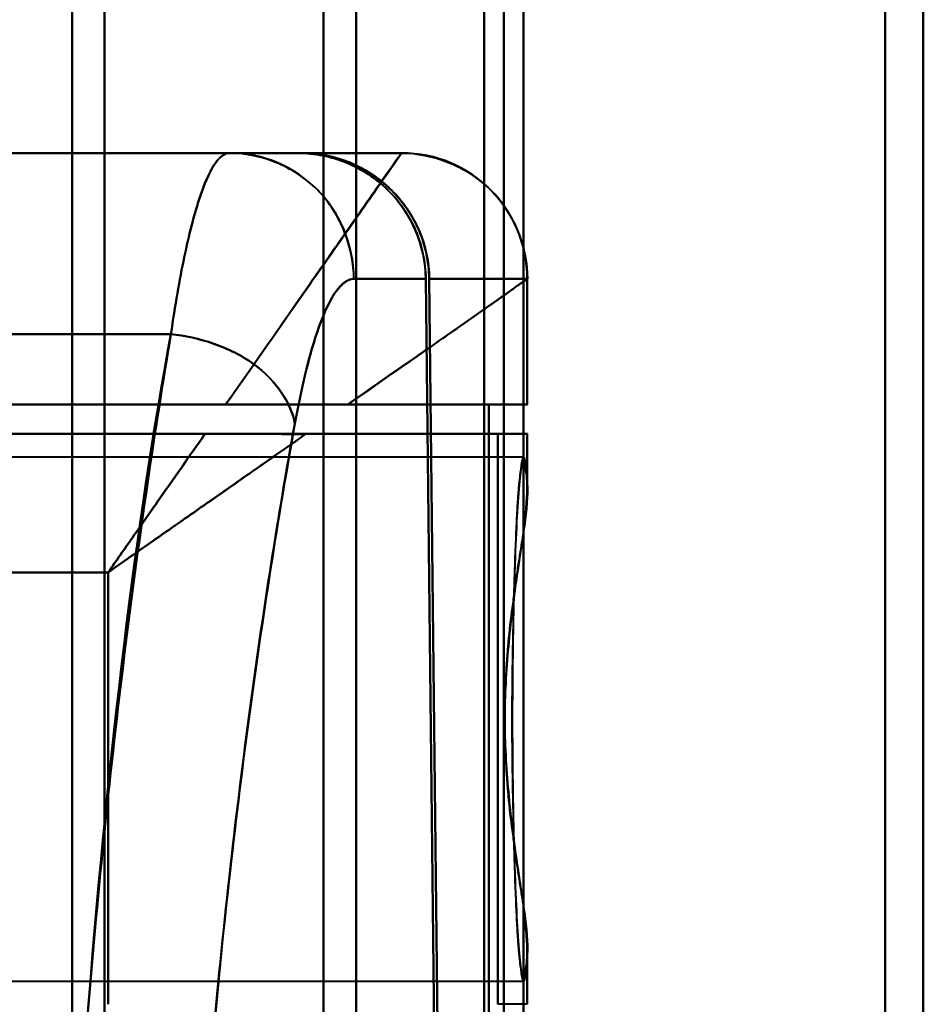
# Model space of a CAD drawing. Header units: millimetres. Extents: x -1087 to 1688, y -120 to 1171.
# Tile 69 of 90: x 708 to 729, y 310 to 334. Entities that reach past the tile are written whole.
import ezdxf

# ---------------------------------------------------------------- set-up
doc = ezdxf.new("R2010")
doc.units = ezdxf.units.MM
doc.layers.add('G-IMPT', color=8, linetype='Continuous', lineweight=40)

# ---------------------------------------------------------------- blocks, each defined once
blk = doc.blocks.new('NEXA 1500 CALQUES_dwg-769064-Arrière')
at = {"layer": 'G-IMPT'}
for p, q in [((719.3, 176.511), (719.3, 550.234)), ((719.3, 176.511), (719.3, 550.234)), ((719.3, 550.234), (719.3, 176.511)), ((719.3, 550.234), (719.3, 176.511)), ((718.83, 185.907), (718.83, 540.838)), ((718.83, 185.907), (718.83, 540.838)), ((719.77, 540.838), (719.77, 185.907)), ((719.77, 540.838), (719.77, 185.907)), ((709, 184.872), (709, 363.372)), ((709, 363.372), (709, 184.872)), ((709.773, 363.372), (709.773, 185.464)), ((709.773, 185.464), (709.773, 363.372)), ((715, 185.907), (715, 363.372)), ((715, 363.372), (715, 185.907)), ((715.773, 363.372), (715.773, 186.498)), ((715.773, 186.498), (715.773, 363.372)), ((718.83, 363.372), (718.83, 185.907)), ((719.77, 185.907), (719.77, 363.372)), ((719.77, 185.907), (719.77, 363.372)), ((728.387, 363.372), (728.387, 185.907)), ((728.387, 185.907), (728.387, 363.372)), ((729.3, 363.372), (729.3, 186.498)), ((729.3, 186.498), (729.3, 363.372)), ((712.755, 330.372), (701.2, 330.372)), ((714.381, 330.372), (712.755, 330.372)), ((712.755, 330.372), (714.381, 330.372)), ((714.381, 330.372), (712.755, 330.372)), ((714.465, 330.372), (716.858, 330.372)), ((716.858, 330.372), (714.465, 330.372)), ((716.861, 330.372), (716.858, 330.372)), ((716.858, 330.372), (716.861, 330.372)), ((716.861, 330.372), (716.858, 330.372)), ((717.437, 327.372), (715.72, 327.372)), ((715.72, 327.372), (717.437, 327.372)), ((717.52, 327.372), (719.857, 327.372)), ((719.857, 327.372), (717.52, 327.372)), ((719.857, 327.372), (719.86, 327.372)), ((719.86, 327.372), (719.857, 327.372)), ((719.861, 324.372), (719.861, 327.372)), ((719.861, 324.372), (715.575, 324.372)), ((715.575, 324.372), (719.861, 324.372)), ((719.857, 324.372), (718.936, 324.372)), ((718.936, 324.372), (719.857, 324.372)), ((714.576, 323.672), (719.861, 323.672)), ((719.861, 323.672), (714.576, 323.672)), ((719.152, 323.672), (719.857, 323.672)), ((719.857, 323.672), (719.152, 323.672)), ((719.861, 322.346), (719.861, 323.672)), ((719.77, 323.122), (695, 323.122)), ((719.861, 310.072), (719.861, 311.398)), ((695, 310.622), (719.77, 310.622)), ((719.857, 310.072), (719.152, 310.072))]:
    blk.add_line(p, q, dxfattribs=at)
at = {"layer": 'G-IMPT', "flags": 128}
for points in [[(696.17, 330.372), (701.343, 330.372), (706.515, 330.372), (711.688, 330.372), (716.861, 330.372)], [(716.861, 330.372), (711.688, 330.372), (706.515, 330.372), (701.343, 330.372), (696.17, 330.372)], [(714.465, 330.372), (710.974, 330.372), (707.483, 330.372), (703.991, 330.372), (700.5, 330.372)], [(700.5, 330.372), (703.991, 330.372), (707.483, 330.372), (710.974, 330.372), (714.465, 330.372)], [(712.755, 330.372), (709.866, 330.372), (706.977, 330.372), (704.089, 330.372), (701.2, 330.372)], [(701.2, 330.372), (704.089, 330.372), (706.977, 330.372), (709.866, 330.372), (712.755, 330.372)], [(714.381, 330.372), (711.086, 330.372), (707.791, 330.372), (704.495, 330.372), (701.2, 330.372)], [(701.2, 330.372), (704.495, 330.372), (707.791, 330.372), (711.086, 330.372), (714.381, 330.372)], [(716.858, 330.372), (716.158, 330.372), (714.873, 330.372), (714.465, 330.372)], [(717.659, 307.35), (717.605, 312.357), (717.549, 317.363), (717.494, 322.368), (717.437, 327.372)], [(717.437, 327.372), (717.494, 322.368), (717.549, 317.363), (717.605, 312.357), (717.659, 307.35)], [(717.52, 327.372), (717.575, 322.385), (717.63, 317.396), (717.684, 312.407), (717.738, 307.417)], [(717.738, 307.417), (717.684, 312.407), (717.63, 317.396), (717.575, 322.385), (717.52, 327.372)], [(719.857, 327.372), (719.857, 326.622), (719.857, 325.872), (719.857, 325.122), (719.857, 324.372)], [(719.857, 324.372), (719.857, 325.122), (719.857, 325.872), (719.857, 326.622), (719.857, 327.372)], [(701.2, 326.05), (703.74, 326.05), (706.28, 326.05), (708.819, 326.05), (711.359, 326.05)], [(711.359, 326.05), (708.819, 326.05), (706.28, 326.05), (703.74, 326.05), (701.2, 326.05)], [(696, 324.372), (701.734, 324.372), (707.468, 324.372), (713.202, 324.372), (718.936, 324.372)], [(718.936, 324.372), (713.202, 324.372), (707.468, 324.372), (701.734, 324.372), (696, 324.372)], [(703.615, 324.372), (705.876, 324.372), (708.138, 324.372), (710.399, 324.372), (712.661, 324.372)], [(712.661, 324.372), (710.399, 324.372), (708.138, 324.372), (705.876, 324.372), (703.615, 324.372)], [(718.936, 309.372), (718.936, 313.122), (718.936, 316.872), (718.936, 320.622), (718.936, 324.372)], [(718.936, 324.372), (718.936, 320.622), (718.936, 316.872), (718.936, 313.122), (718.936, 309.372)], [(690, 323.672), (695.543, 323.672), (701.085, 323.672), (706.628, 323.672), (712.17, 323.672)], [(719.152, 323.672), (711.864, 323.672), (704.576, 323.672), (697.288, 323.672), (690, 323.672)], [(690, 323.672), (697.288, 323.672), (704.576, 323.672), (711.864, 323.672), (719.152, 323.672)], [(712.17, 323.672), (706.628, 323.672), (701.085, 323.672), (695.543, 323.672), (690, 323.672)], [(719.152, 323.672), (719.152, 320.272), (719.152, 316.872), (719.152, 313.472), (719.152, 310.072)], [(719.152, 310.072), (719.152, 313.472), (719.152, 316.872), (719.152, 320.272), (719.152, 323.672)], [(719.857, 323.672), (719.857, 323.379), (719.857, 323.086), (719.857, 322.792), (719.857, 322.499)], [(719.857, 322.499), (719.857, 322.792), (719.857, 323.086), (719.857, 323.379), (719.857, 323.672)], [(690, 320.372), (694.965, 320.372), (699.93, 320.372), (704.896, 320.372), (709.861, 320.372)], [(709.861, 320.372), (704.896, 320.372), (699.93, 320.372), (694.965, 320.372), (690, 320.372)], [(709.861, 320.372), (709.861, 317.797), (709.861, 315.222), (709.861, 312.647), (709.861, 310.072)], [(709.861, 310.072), (709.861, 312.647), (709.861, 315.222), (709.861, 317.797), (709.861, 320.372)], [(719.857, 311.246), (719.857, 310.953), (719.857, 310.659), (719.857, 310.366), (719.857, 310.072)], [(719.857, 310.072), (719.857, 310.366), (719.857, 310.659), (719.857, 310.953), (719.857, 311.246)]]:
    blk.add_lwpolyline(points, dxfattribs=at)
at = {"layer": 'G-IMPT'}
blk.add_arc((716.861, 327.372), 3, 0, 90, dxfattribs=at)
for centre, ratio in [((712.755, 327.372), 0.988401), ((716.858, 327.372), 0.999612), ((716.858, 327.372), 0.999612)]:
    blk.add_ellipse(centre, major_axis=(0, 3), ratio=ratio, start_param=4.712389, end_param=6.283185, dxfattribs=at)
for points in [[(711.359, 326.05), (711.459, 326.733), (711.67, 327.964), (712.024, 329.339), (712.39, 330.18), (712.633, 330.372), (712.755, 330.372)], [(712.755, 330.372), (712.635, 330.372), (712.387, 330.176), (712.025, 329.341), (711.67, 327.96), (711.459, 326.741), (711.359, 326.05)], [(712.661, 324.372), (713.28, 325.258), (714.441, 326.916), (715.8, 328.857), (716.663, 330.09), (716.861, 330.372), (716.861, 330.372)], [(715.72, 327.372), (715.72, 327.726), (715.569, 328.5), (714.918, 329.561), (713.869, 330.22), (713.104, 330.372), (712.755, 330.372)], [(717.437, 327.372), (717.432, 327.767), (717.265, 328.554), (716.581, 329.55), (715.57, 330.216), (714.778, 330.372), (714.381, 330.372)], [(714.381, 330.372), (714.589, 330.369), (714.991, 330.327), (715.544, 330.164), (716.075, 329.88), (716.541, 329.509), (716.921, 329.051), (717.213, 328.527), (717.384, 327.978), (717.431, 327.579), (717.437, 327.372)], [(714.465, 330.372), (714.861, 330.372), (715.654, 330.216), (716.665, 329.55), (717.348, 328.553), (717.515, 327.766), (717.52, 327.372)], [(717.52, 327.372), (717.514, 327.579), (717.467, 327.978), (717.296, 328.527), (717.004, 329.051), (716.624, 329.509), (716.159, 329.88), (715.628, 330.164), (715.075, 330.327), (714.673, 330.369), (714.465, 330.372)], [(716.861, 330.372), (717.214, 330.372), (717.988, 330.22), (719.049, 329.561), (719.708, 328.5), (719.861, 327.726), (719.861, 327.372)], [(714.313, 323.915), (714.514, 325.024), (714.976, 326.757), (715.479, 327.372), (715.72, 327.372)], [(715.72, 327.372), (715.474, 327.366), (714.978, 326.76), (714.515, 325.022), (714.313, 323.915)], [(715.575, 324.372), (716.233, 324.839), (717.439, 325.67), (718.811, 326.632), (719.667, 327.238), (719.861, 327.371), (719.861, 327.372)], [(719.861, 327.372), (719.861, 327.372), (719.073, 326.821), (716.892, 325.294), (715.575, 324.372)], [(711.163, 256.05), (710.333, 260.736), (709.098, 271.854), (708.306, 291.323), (709.236, 310.678), (710.514, 321.527), (711.359, 326.05)], [(714.313, 323.915), (714.272, 324.152), (714.058, 324.664), (713.382, 325.377), (712.396, 325.866), (711.688, 326.021), (711.359, 326.05)], [(711.359, 326.05), (711.688, 326.021), (712.396, 325.866), (713.382, 325.377), (714.058, 324.664), (714.272, 324.152), (714.313, 323.915)], [(709.861, 320.372), (710.27, 320.66), (711.088, 321.231), (712.297, 322.077), (713.469, 322.899), (714.215, 323.418), (714.576, 323.672)], [(714.576, 323.672), (714.205, 323.672), (713.423, 323.672), (712.59, 323.672), (712.17, 323.672)]]:
    blk.add_open_spline(points, degree=3, dxfattribs=at)
for points, knots in [([(716.861, 330.372), (716.853, 330.372), (716.708, 330.161), (716.223, 329.474), (715.733, 328.768), (715.117, 327.887), (714.15, 326.501), (713.297, 325.258), (712.661, 324.372)], [0, 0, 0, 0, 0.25, 0.375, 0.5, 0.625, 0.75, 1, 1, 1, 1]), ([(711.359, 326.05), (710.975, 323.781), (710.425, 320.046), (709.8, 314.586), (709.25, 308.72), (708.759, 301.059), (708.528, 291.284), (708.688, 281.626), (709.135, 273.749), (709.644, 267.885), (710.251, 262.214), (710.787, 258.386), (711.163, 256.05)], [0, 0, 0, 0, 0.125, 0.1875, 0.25, 0.375, 0.5, 0.625, 0.75, 0.8125, 0.875, 1, 1, 1, 1]), ([(715.575, 324.372), (715.363, 324.37), (715.026, 324.373), (714.613, 324.373), (714.373, 324.372), (714.189, 324.373), (714.003, 324.373), (713.816, 324.372), (713.627, 324.371), (713.243, 324.372), (712.916, 324.376), (712.661, 324.372)], [0, 0, 0, 0, 0.25, 0.375, 0.4375, 0.5, 0.5625, 0.625, 0.6875, 0.75, 1, 1, 1, 1]), ([(712.661, 324.372), (712.922, 324.372), (713.436, 324.372), (714.448, 324.372), (715.145, 324.372), (715.575, 324.372)], [0, 0, 0, 0, 0.25, 0.5, 1, 1, 1, 1]), ([(714.115, 258.115), (713.737, 260.305), (713.197, 263.895), (712.585, 269.221), (712.072, 274.73), (711.62, 282.143), (711.458, 291.239), (711.692, 300.442), (712.188, 307.651), (712.743, 313.16), (713.374, 318.285), (713.927, 321.787), (714.313, 323.915)], [0, 0, 0, 0, 0.125, 0.1875, 0.25, 0.375, 0.5, 0.625, 0.75, 0.8125, 0.875, 1, 1, 1, 1]), ([(714.313, 323.915), (713.913, 321.667), (713.354, 318.12), (712.729, 313.026), (712.329, 309.051), (711.998, 304.812), (711.743, 300.333), (711.576, 295.756), (711.507, 291.258), (711.542, 286.753), (711.675, 282.154), (711.898, 277.638), (712.201, 273.347), (712.578, 269.303), (713.176, 264.098), (713.722, 260.444), (714.115, 258.115)], [0, 0, 0, 0, 0.125, 0.1875, 0.25, 0.3125, 0.375, 0.4375, 0.5, 0.5625, 0.625, 0.6875, 0.75, 0.8125, 0.875, 1, 1, 1, 1]), ([(712.17, 323.672), (711.799, 323.143), (711.228, 322.326), (710.449, 321.213), (710.057, 320.653), (709.861, 320.372)], [0, 0, 0, 0, 0.5, 0.75, 1, 1, 1, 1]), ([(714.576, 323.672), (713.854, 323.167), (712.7, 322.359), (711.088, 321.231), (710.27, 320.659), (709.861, 320.372)], [0, 0, 0, 0, 0.5, 0.75, 1, 1, 1, 1]), ([(709.861, 320.372), (710.057, 320.653), (710.449, 321.213), (711.228, 322.326), (711.8, 323.143), (712.17, 323.672)], [0, 0, 0, 0, 0.25, 0.5, 1, 1, 1, 1]), ([(712.17, 323.672), (712.377, 323.675), (712.694, 323.672), (713.106, 323.672), (713.411, 323.673), (713.712, 323.672), (714.105, 323.672), (714.393, 323.67), (714.576, 323.672)], [0, 0, 0, 0, 0.25, 0.375, 0.5, 0.625, 0.75, 1, 1, 1, 1]), ([(719.857, 322.499), (719.828, 322.954), (719.781, 323.278), (719.699, 322.892), (719.637, 322.21), (719.582, 321.21), (719.534, 319.944), (719.508, 318.464), (719.499, 317.404), (719.498, 316.872)], [0, 0, 0, 0, 0.25, 0.375, 0.5, 0.625, 0.75, 0.875, 1, 1, 1, 1]), ([(719.857, 311.246), (719.839, 311.069), (719.802, 310.817), (719.755, 310.76), (719.718, 310.868), (719.69, 311.027), (719.668, 311.223), (719.651, 311.42), (719.638, 311.584), (719.626, 311.777), (719.609, 312.085), (719.58, 312.731), (719.549, 313.663), (719.524, 314.673), (719.509, 315.438), (719.5, 316.19), (719.496, 316.872), (719.5, 317.555), (719.509, 318.307), (719.524, 319.072), (719.549, 320.082), (719.58, 321.014), (719.609, 321.66), (719.626, 321.967), (719.638, 322.161), (719.651, 322.325), (719.668, 322.521), (719.69, 322.717), (719.718, 322.876), (719.755, 322.985), (719.802, 322.928), (719.839, 322.676), (719.857, 322.499)], [0, 0, 0, 0, 0.0625, 0.125, 0.15625, 0.1875, 0.21875, 0.234375, 0.25, 0.265625, 0.28125, 0.3125, 0.375, 0.40625, 0.4375, 0.46875, 0.5, 0.53125, 0.5625, 0.59375, 0.625, 0.6875, 0.71875, 0.734375, 0.75, 0.765625, 0.78125, 0.8125, 0.84375, 0.875, 0.9375, 1, 1, 1, 1]), ([(719.318, 316.872), (719.321, 317.16), (719.334, 317.594), (719.366, 318.168), (719.406, 318.735), (719.471, 319.297), (719.545, 319.832), (719.596, 320.214), (719.647, 320.572), (719.703, 320.909), (719.754, 321.226), (719.793, 321.526), (719.821, 321.807), (719.849, 322.15), (719.857, 322.37), (719.857, 322.499)], [0, 0, 0, 0, 0.125, 0.1875, 0.25, 0.375, 0.4375, 0.5, 0.5625, 0.625, 0.6875, 0.75, 0.8125, 0.875, 1, 1, 1, 1]), ([(719.857, 322.499), (719.872, 322.204), (719.823, 321.698), (719.7, 320.889), (719.597, 320.225), (719.493, 319.464), (719.4, 318.613), (719.335, 317.727), (719.309, 316.873), (719.335, 316.02), (719.422, 314.835), (719.562, 313.738), (719.7, 312.855), (719.823, 312.046), (719.872, 311.54), (719.857, 311.246)], [0, 0, 0, 0, 0.125, 0.1875, 0.25, 0.3125, 0.375, 0.4375, 0.5, 0.5625, 0.625, 0.75, 0.8125, 0.875, 1, 1, 1, 1]), ([(719.857, 311.246), (719.857, 311.375), (719.848, 311.595), (719.821, 311.938), (719.793, 312.219), (719.754, 312.518), (719.703, 312.835), (719.648, 313.172), (719.596, 313.53), (719.545, 313.912), (719.471, 314.447), (719.406, 315.009), (719.366, 315.576), (719.334, 316.151), (719.321, 316.585), (719.318, 316.872)], [0, 0, 0, 0, 0.125, 0.1875, 0.25, 0.3125, 0.375, 0.4375, 0.5, 0.5625, 0.625, 0.75, 0.8125, 0.875, 1, 1, 1, 1]), ([(719.498, 316.872), (719.499, 316.34), (719.508, 315.281), (719.534, 313.801), (719.582, 312.535), (719.637, 311.535), (719.699, 310.852), (719.781, 310.467), (719.828, 310.791), (719.857, 311.246)], [0, 0, 0, 0, 0.125, 0.25, 0.375, 0.5, 0.625, 0.75, 1, 1, 1, 1])]:
    blk.add_open_spline(points, degree=3, knots=knots, dxfattribs=at)

msp = doc.modelspace()

# ---------------------------------------------------------------- block references
at = {"layer": 'G-IMPT'}
msp.add_blockref('NEXA 1500 CALQUES_dwg-769064-Arrière', (0, 0), dxfattribs=at)

doc.saveas('drawing.dxf')
